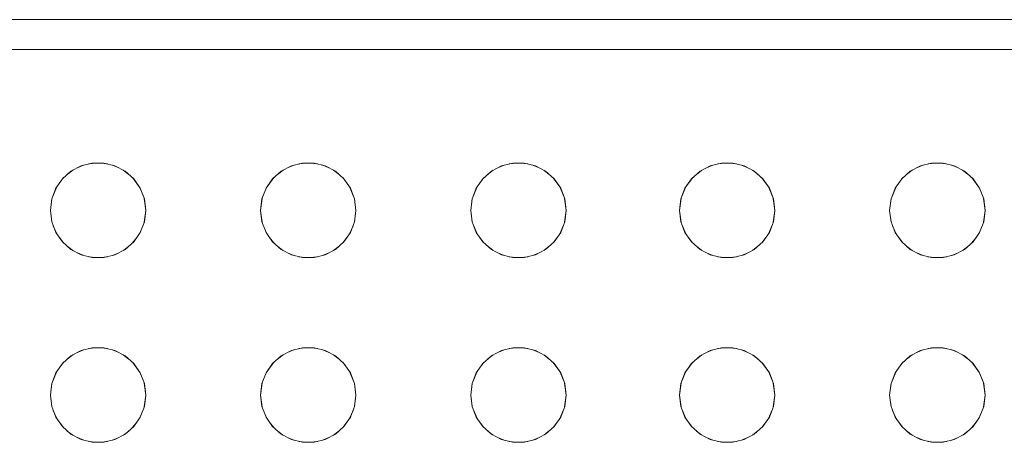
# Model space of a CAD drawing. Header units: millimetres. Extents: x 4480191 to 4481199, y -30324204 to -30323479.
# Tile 175 of 243: x 4480205.707 to 4480206.037, y -30323783.292 to -30323783.15. Entities that reach past the tile are written whole.
import ezdxf

# ---------------------------------------------------------------- set-up
doc = ezdxf.new("R2010")
doc.units = ezdxf.units.MM
doc.layers.add('IFC-Elemento construtivo genérico-Contorno', color=253, linetype='Continuous', lineweight=5)

msp = doc.modelspace()

# ---------------------------------------------------------------- linework, layer by layer
at = {"layer": 'IFC-Elemento construtivo genérico-Contorno', "color": 8, "lineweight": 5}
for p, q in [((4480204.98334, -30323783.15026), (4480206.34334, -30323783.15026)), ((4480204.99334, -30323783.16026), (4480206.33334, -30323783.16026)), ((4480205.72639, -30323783.19998), (4480205.72849, -30323783.1991)), ((4480205.72766, -30323783.19931), (4480205.73141, -30323783.19838)), ((4480205.73022, -30323783.19867), (4480205.73245, -30323783.19838)), ((4480205.73141, -30323783.19838), (4480205.73527, -30323783.19838)), ((4480205.73423, -30323783.19838), (4480205.73645, -30323783.19867)), ((4480205.73527, -30323783.19838), (4480205.73901, -30323783.19931)), ((4480205.73819, -30323783.1991), (4480205.74028, -30323783.19997)), ((4480205.79688, -30323783.19997), (4480205.79898, -30323783.1991)), ((4480205.79816, -30323783.19931), (4480205.8019, -30323783.19838)), ((4480205.80071, -30323783.19867), (4480205.80294, -30323783.19838)), ((4480205.8019, -30323783.19838), (4480205.80576, -30323783.19838)), ((4480205.80472, -30323783.19838), (4480205.80695, -30323783.19867)), ((4480205.80576, -30323783.19838), (4480205.8095, -30323783.19931)), ((4480205.80868, -30323783.1991), (4480205.81078, -30323783.19997)), ((4480205.86737, -30323783.19998), (4480205.86948, -30323783.1991)), ((4480205.86865, -30323783.19931), (4480205.87239, -30323783.19838)), ((4480205.8712, -30323783.19867), (4480205.87344, -30323783.19838)), ((4480205.87239, -30323783.19838), (4480205.87625, -30323783.19838)), ((4480205.87521, -30323783.19838), (4480205.87744, -30323783.19867)), ((4480205.87625, -30323783.19838), (4480205.88, -30323783.19931)), ((4480205.87918, -30323783.1991), (4480205.88127, -30323783.19997)), ((4480205.93737, -30323783.19998), (4480205.93948, -30323783.1991)), ((4480205.93865, -30323783.19931), (4480205.94239, -30323783.19838)), ((4480205.9412, -30323783.19867), (4480205.94344, -30323783.19838)), ((4480205.94239, -30323783.19838), (4480205.94625, -30323783.19838)), ((4480205.94521, -30323783.19838), (4480205.94744, -30323783.19867)), ((4480205.94625, -30323783.19838), (4480205.95, -30323783.19931)), ((4480205.94918, -30323783.1991), (4480205.95127, -30323783.19997)), ((4480206.00787, -30323783.19997), (4480206.00997, -30323783.1991)), ((4480206.00914, -30323783.19931), (4480206.01289, -30323783.19838)), ((4480206.0117, -30323783.19867), (4480206.01393, -30323783.19838)), ((4480206.01289, -30323783.19838), (4480206.01674, -30323783.19838)), ((4480206.0157, -30323783.19838), (4480206.01793, -30323783.19867)), ((4480206.01674, -30323783.19838), (4480206.02049, -30323783.19931)), ((4480206.01966, -30323783.1991), (4480206.02176, -30323783.19997)), ((4480205.72136, -30323783.20365), (4480205.72425, -30323783.20109)), ((4480205.723, -30323783.20221), (4480205.72487, -30323783.20077)), ((4480205.72425, -30323783.20109), (4480205.72766, -30323783.19931)), ((4480205.73901, -30323783.19931), (4480205.74243, -30323783.20109)), ((4480205.74181, -30323783.20077), (4480205.74368, -30323783.20221)), ((4480205.74243, -30323783.20109), (4480205.74532, -30323783.20365)), ((4480205.79185, -30323783.20365), (4480205.79474, -30323783.20109)), ((4480205.79348, -30323783.20222), (4480205.79536, -30323783.20077)), ((4480205.79474, -30323783.20109), (4480205.79816, -30323783.19931)), ((4480205.8095, -30323783.19931), (4480205.81292, -30323783.20109)), ((4480205.8123, -30323783.20077), (4480205.81418, -30323783.20221)), ((4480205.81292, -30323783.20109), (4480205.81581, -30323783.20365)), ((4480205.86235, -30323783.20365), (4480205.86523, -30323783.20109)), ((4480205.86398, -30323783.20221), (4480205.86585, -30323783.20077)), ((4480205.86523, -30323783.20109), (4480205.86865, -30323783.19931)), ((4480205.88, -30323783.19931), (4480205.88341, -30323783.20109)), ((4480205.88279, -30323783.20077), (4480205.88467, -30323783.20222)), ((4480205.88341, -30323783.20109), (4480205.8863, -30323783.20365)), ((4480205.93235, -30323783.20365), (4480205.93523, -30323783.20109)), ((4480205.93398, -30323783.20221), (4480205.93585, -30323783.20077)), ((4480205.93523, -30323783.20109), (4480205.93865, -30323783.19931)), ((4480205.95, -30323783.19931), (4480205.95341, -30323783.20109)), ((4480205.95279, -30323783.20077), (4480205.95467, -30323783.20222)), ((4480205.95341, -30323783.20109), (4480205.9563, -30323783.20365)), ((4480206.00284, -30323783.20365), (4480206.00573, -30323783.20109)), ((4480206.00446, -30323783.20222), (4480206.00635, -30323783.20077)), ((4480206.00573, -30323783.20109), (4480206.00914, -30323783.19931)), ((4480206.02049, -30323783.19931), (4480206.0239, -30323783.20109)), ((4480206.02328, -30323783.20077), (4480206.02516, -30323783.20221)), ((4480206.0239, -30323783.20109), (4480206.02679, -30323783.20365)), ((4480205.71917, -30323783.20683), (4480205.72178, -30323783.20328)), ((4480205.71917, -30323783.20683), (4480205.72136, -30323783.20365)), ((4480205.7449, -30323783.20328), (4480205.74751, -30323783.20683)), ((4480205.74532, -30323783.20365), (4480205.74751, -30323783.20683)), ((4480205.78966, -30323783.20683), (4480205.79228, -30323783.20328)), ((4480205.78966, -30323783.20683), (4480205.79185, -30323783.20365)), ((4480205.81539, -30323783.20328), (4480205.818, -30323783.20683)), ((4480205.81581, -30323783.20365), (4480205.818, -30323783.20683)), ((4480205.86015, -30323783.20683), (4480205.86276, -30323783.20328)), ((4480205.86015, -30323783.20683), (4480205.86235, -30323783.20365)), ((4480205.88588, -30323783.20328), (4480205.88849, -30323783.20683)), ((4480205.8863, -30323783.20365), (4480205.88849, -30323783.20683)), ((4480205.93015, -30323783.20683), (4480205.93276, -30323783.20328)), ((4480205.93015, -30323783.20683), (4480205.93235, -30323783.20365)), ((4480205.95588, -30323783.20328), (4480205.95849, -30323783.20683)), ((4480205.9563, -30323783.20365), (4480205.95849, -30323783.20683)), ((4480206.00065, -30323783.20683), (4480206.00326, -30323783.20328)), ((4480206.00065, -30323783.20683), (4480206.00284, -30323783.20365)), ((4480206.02637, -30323783.20328), (4480206.02898, -30323783.20683)), ((4480206.02679, -30323783.20365), (4480206.02898, -30323783.20683)), ((4480205.7178, -30323783.21044), (4480205.71937, -30323783.20656)), ((4480205.7178, -30323783.21044), (4480205.71917, -30323783.20683)), ((4480205.74731, -30323783.20657), (4480205.74887, -30323783.21044)), ((4480205.74751, -30323783.20683), (4480205.74887, -30323783.21044)), ((4480205.7883, -30323783.21044), (4480205.78985, -30323783.20657)), ((4480205.7883, -30323783.21044), (4480205.78966, -30323783.20683)), ((4480205.8178, -30323783.20656), (4480205.81937, -30323783.21044)), ((4480205.818, -30323783.20683), (4480205.81937, -30323783.21044)), ((4480205.85879, -30323783.21044), (4480205.86035, -30323783.20656)), ((4480205.85879, -30323783.21044), (4480205.86015, -30323783.20683)), ((4480205.8883, -30323783.20657), (4480205.88986, -30323783.21044)), ((4480205.88849, -30323783.20683), (4480205.88986, -30323783.21044)), ((4480205.92879, -30323783.21044), (4480205.93035, -30323783.20656)), ((4480205.92879, -30323783.21044), (4480205.93015, -30323783.20683)), ((4480205.9583, -30323783.20657), (4480205.95986, -30323783.21044)), ((4480205.95849, -30323783.20683), (4480205.95986, -30323783.21044)), ((4480205.99928, -30323783.21044), (4480206.00084, -30323783.20657)), ((4480205.99928, -30323783.21044), (4480206.00065, -30323783.20683)), ((4480206.02879, -30323783.20656), (4480206.03035, -30323783.21044)), ((4480206.02898, -30323783.20683), (4480206.03035, -30323783.21044)), ((4480205.71734, -30323783.21427), (4480205.71786, -30323783.21029)), ((4480205.71734, -30323783.21427), (4480205.7178, -30323783.21044)), ((4480205.74882, -30323783.21029), (4480205.74934, -30323783.21427)), ((4480205.74887, -30323783.21044), (4480205.74934, -30323783.21427)), ((4480205.78783, -30323783.21427), (4480205.78835, -30323783.21029)), ((4480205.78783, -30323783.21427), (4480205.7883, -30323783.21044)), ((4480205.81931, -30323783.21029), (4480205.81983, -30323783.21427)), ((4480205.81937, -30323783.21044), (4480205.81983, -30323783.21427)), ((4480205.85832, -30323783.21427), (4480205.85885, -30323783.21029)), ((4480205.85832, -30323783.21427), (4480205.85879, -30323783.21044)), ((4480205.8898, -30323783.21029), (4480205.89032, -30323783.21427)), ((4480205.88986, -30323783.21044), (4480205.89032, -30323783.21427)), ((4480205.92832, -30323783.21427), (4480205.92885, -30323783.21029)), ((4480205.92832, -30323783.21427), (4480205.92879, -30323783.21044)), ((4480205.9598, -30323783.21029), (4480205.96032, -30323783.21427)), ((4480205.95986, -30323783.21044), (4480205.96032, -30323783.21427)), ((4480205.99881, -30323783.21427), (4480205.99934, -30323783.21029)), ((4480205.99881, -30323783.21427), (4480205.99928, -30323783.21044)), ((4480206.03029, -30323783.21029), (4480206.03082, -30323783.21427)), ((4480206.03035, -30323783.21044), (4480206.03082, -30323783.21427)), ((4480205.71734, -30323783.21427), (4480205.71786, -30323783.21825)), ((4480205.71734, -30323783.21427), (4480205.7178, -30323783.2181)), ((4480205.74881, -30323783.21825), (4480205.74934, -30323783.21427)), ((4480205.74887, -30323783.2181), (4480205.74934, -30323783.21427)), ((4480205.78783, -30323783.21427), (4480205.78836, -30323783.21825)), ((4480205.78783, -30323783.21427), (4480205.7883, -30323783.2181)), ((4480205.8193, -30323783.21825), (4480205.81983, -30323783.21427)), ((4480205.81937, -30323783.2181), (4480205.81983, -30323783.21427)), ((4480205.85832, -30323783.21427), (4480205.85885, -30323783.21825)), ((4480205.85832, -30323783.21427), (4480205.85879, -30323783.2181)), ((4480205.8898, -30323783.21825), (4480205.89032, -30323783.21427)), ((4480205.88986, -30323783.2181), (4480205.89032, -30323783.21427)), ((4480205.92832, -30323783.21427), (4480205.92885, -30323783.21825)), ((4480205.92832, -30323783.21427), (4480205.92879, -30323783.2181)), ((4480205.9598, -30323783.21825), (4480205.96032, -30323783.21427)), ((4480205.95986, -30323783.2181), (4480205.96032, -30323783.21427)), ((4480205.99881, -30323783.21427), (4480205.99934, -30323783.21825)), ((4480205.99881, -30323783.21427), (4480205.99928, -30323783.2181)), ((4480206.03029, -30323783.21825), (4480206.03082, -30323783.21427)), ((4480206.03035, -30323783.2181), (4480206.03082, -30323783.21427)), ((4480205.7178, -30323783.2181), (4480205.71917, -30323783.2217)), ((4480205.74751, -30323783.2217), (4480205.74887, -30323783.2181)), ((4480205.7883, -30323783.2181), (4480205.78966, -30323783.2217)), ((4480205.818, -30323783.2217), (4480205.81937, -30323783.2181)), ((4480205.85879, -30323783.2181), (4480205.86015, -30323783.2217)), ((4480205.88849, -30323783.2217), (4480205.88986, -30323783.2181)), ((4480205.92879, -30323783.2181), (4480205.93015, -30323783.2217)), ((4480205.95849, -30323783.2217), (4480205.95986, -30323783.2181)), ((4480205.99928, -30323783.2181), (4480206.00065, -30323783.2217)), ((4480206.02898, -30323783.2217), (4480206.03035, -30323783.2181)), ((4480205.71833, -30323783.21949), (4480205.71937, -30323783.22198)), ((4480205.71917, -30323783.2217), (4480205.72136, -30323783.22487)), ((4480205.74532, -30323783.22487), (4480205.74751, -30323783.2217)), ((4480205.74732, -30323783.22197), (4480205.74834, -30323783.21951)), ((4480205.78883, -30323783.21951), (4480205.78985, -30323783.22197)), ((4480205.78966, -30323783.2217), (4480205.79185, -30323783.22487)), ((4480205.81581, -30323783.22487), (4480205.818, -30323783.2217)), ((4480205.81781, -30323783.22198), (4480205.81884, -30323783.21949)), ((4480205.85932, -30323783.21949), (4480205.86035, -30323783.22198)), ((4480205.86015, -30323783.2217), (4480205.86235, -30323783.22487)), ((4480205.8863, -30323783.22487), (4480205.88849, -30323783.2217)), ((4480205.8883, -30323783.22197), (4480205.88932, -30323783.21951)), ((4480205.92932, -30323783.21949), (4480205.93035, -30323783.22198)), ((4480205.93015, -30323783.2217), (4480205.93235, -30323783.22487)), ((4480205.9563, -30323783.22487), (4480205.95849, -30323783.2217)), ((4480205.9583, -30323783.22197), (4480205.95932, -30323783.21951)), ((4480205.99982, -30323783.21951), (4480206.00084, -30323783.22197)), ((4480206.00065, -30323783.2217), (4480206.00284, -30323783.22487)), ((4480206.02679, -30323783.22487), (4480206.02898, -30323783.2217)), ((4480206.02879, -30323783.22198), (4480206.02982, -30323783.21949)), ((4480205.72027, -30323783.22329), (4480205.72174, -30323783.22521)), ((4480205.72136, -30323783.22487), (4480205.72425, -30323783.22743)), ((4480205.74243, -30323783.22743), (4480205.74532, -30323783.22487)), ((4480205.74493, -30323783.22521), (4480205.7464, -30323783.2233)), ((4480205.79076, -30323783.22329), (4480205.79224, -30323783.22521)), ((4480205.79185, -30323783.22487), (4480205.79474, -30323783.22743)), ((4480205.81292, -30323783.22743), (4480205.81581, -30323783.22487)), ((4480205.81543, -30323783.22521), (4480205.8169, -30323783.22329)), ((4480205.86125, -30323783.22329), (4480205.86273, -30323783.22521)), ((4480205.86235, -30323783.22487), (4480205.86523, -30323783.22743)), ((4480205.88341, -30323783.22743), (4480205.8863, -30323783.22487)), ((4480205.88591, -30323783.22521), (4480205.88739, -30323783.22329)), ((4480205.93125, -30323783.22329), (4480205.93273, -30323783.22521)), ((4480205.93235, -30323783.22487), (4480205.93523, -30323783.22743)), ((4480205.95341, -30323783.22743), (4480205.9563, -30323783.22487)), ((4480205.95591, -30323783.22521), (4480205.95739, -30323783.22329)), ((4480206.00175, -30323783.22329), (4480206.00323, -30323783.22521)), ((4480206.00284, -30323783.22487), (4480206.00573, -30323783.22743)), ((4480206.0239, -30323783.22743), (4480206.02679, -30323783.22487)), ((4480206.02641, -30323783.22521), (4480206.02788, -30323783.22329)), ((4480205.72302, -30323783.22635), (4480205.72484, -30323783.22774)), ((4480205.72425, -30323783.22743), (4480205.72766, -30323783.22923)), ((4480205.72639, -30323783.22856), (4480205.72853, -30323783.22944)), ((4480205.73816, -30323783.22943), (4480205.74028, -30323783.22856)), ((4480205.73901, -30323783.22923), (4480205.74243, -30323783.22743)), ((4480205.74184, -30323783.22774), (4480205.74366, -30323783.22635)), ((4480205.7935, -30323783.22634), (4480205.79533, -30323783.22774)), ((4480205.79474, -30323783.22743), (4480205.79816, -30323783.22923)), ((4480205.79689, -30323783.22856), (4480205.79902, -30323783.22944)), ((4480205.80865, -30323783.22944), (4480205.81077, -30323783.22856)), ((4480205.8095, -30323783.22923), (4480205.81292, -30323783.22743)), ((4480205.81233, -30323783.22774), (4480205.81415, -30323783.22634)), ((4480205.86401, -30323783.22635), (4480205.86583, -30323783.22774)), ((4480205.86523, -30323783.22743), (4480205.86865, -30323783.22923)), ((4480205.86738, -30323783.22856), (4480205.86951, -30323783.22944)), ((4480205.87914, -30323783.22943), (4480205.88126, -30323783.22856)), ((4480205.88, -30323783.22923), (4480205.88341, -30323783.22743)), ((4480205.88282, -30323783.22774), (4480205.88465, -30323783.22634)), ((4480205.93401, -30323783.22635), (4480205.93583, -30323783.22774)), ((4480205.93523, -30323783.22743), (4480205.93865, -30323783.22923)), ((4480205.93738, -30323783.22856), (4480205.93951, -30323783.22944)), ((4480205.94914, -30323783.22943), (4480205.95126, -30323783.22856)), ((4480205.95, -30323783.22923), (4480205.95341, -30323783.22743)), ((4480205.95282, -30323783.22774), (4480205.95465, -30323783.22634)), ((4480206.00449, -30323783.22634), (4480206.00632, -30323783.22774)), ((4480206.00573, -30323783.22743), (4480206.00914, -30323783.22923)), ((4480206.00787, -30323783.22856), (4480206.01, -30323783.22944)), ((4480206.01963, -30323783.22944), (4480206.02176, -30323783.22856)), ((4480206.02049, -30323783.22923), (4480206.0239, -30323783.22743)), ((4480206.02331, -30323783.22774), (4480206.02513, -30323783.22634)), ((4480205.72766, -30323783.22923), (4480205.73141, -30323783.23015)), ((4480205.73019, -30323783.22984), (4480205.73245, -30323783.23015)), ((4480205.73141, -30323783.23015), (4480205.73527, -30323783.23015)), ((4480205.73423, -30323783.23015), (4480205.73648, -30323783.22985)), ((4480205.73527, -30323783.23015), (4480205.73901, -30323783.22923)), ((4480205.79816, -30323783.22923), (4480205.8019, -30323783.23015)), ((4480205.80069, -30323783.22984), (4480205.80294, -30323783.23015)), ((4480205.8019, -30323783.23015), (4480205.80576, -30323783.23015)), ((4480205.80472, -30323783.23015), (4480205.80698, -30323783.22984)), ((4480205.80576, -30323783.23015), (4480205.8095, -30323783.22923)), ((4480205.86865, -30323783.22923), (4480205.87239, -30323783.23015)), ((4480205.87118, -30323783.22984), (4480205.87344, -30323783.23015)), ((4480205.87239, -30323783.23015), (4480205.87625, -30323783.23015)), ((4480205.87521, -30323783.23015), (4480205.87747, -30323783.22985)), ((4480205.87625, -30323783.23015), (4480205.88, -30323783.22923)), ((4480205.93865, -30323783.22923), (4480205.94239, -30323783.23015)), ((4480205.94118, -30323783.22984), (4480205.94344, -30323783.23015)), ((4480205.94239, -30323783.23015), (4480205.94625, -30323783.23015)), ((4480205.94521, -30323783.23015), (4480205.94747, -30323783.22985)), ((4480205.94625, -30323783.23015), (4480205.95, -30323783.22923)), ((4480206.00914, -30323783.22923), (4480206.01289, -30323783.23015)), ((4480206.01167, -30323783.22984), (4480206.01393, -30323783.23015)), ((4480206.01289, -30323783.23015), (4480206.01674, -30323783.23015)), ((4480206.0157, -30323783.23015), (4480206.01796, -30323783.22984)), ((4480206.01674, -30323783.23015), (4480206.02049, -30323783.22923)), ((4480205.72425, -30323783.2631), (4480205.72766, -30323783.26131)), ((4480205.72639, -30323783.26198), (4480205.72849, -30323783.2611)), ((4480205.72766, -30323783.26131), (4480205.73141, -30323783.26038)), ((4480205.73022, -30323783.26067), (4480205.73245, -30323783.26038)), ((4480205.73141, -30323783.26038), (4480205.73527, -30323783.26038)), ((4480205.73423, -30323783.26038), (4480205.73645, -30323783.26067)), ((4480205.73527, -30323783.26038), (4480205.73901, -30323783.26131)), ((4480205.73819, -30323783.2611), (4480205.74028, -30323783.26197)), ((4480205.73901, -30323783.26131), (4480205.74243, -30323783.2631)), ((4480205.79474, -30323783.2631), (4480205.79816, -30323783.26131)), ((4480205.79688, -30323783.26197), (4480205.79898, -30323783.2611)), ((4480205.79816, -30323783.26131), (4480205.8019, -30323783.26038)), ((4480205.80071, -30323783.26067), (4480205.80294, -30323783.26038)), ((4480205.8019, -30323783.26038), (4480205.80576, -30323783.26038)), ((4480205.80472, -30323783.26038), (4480205.80695, -30323783.26067)), ((4480205.80576, -30323783.26038), (4480205.8095, -30323783.26131)), ((4480205.80868, -30323783.2611), (4480205.81078, -30323783.26197)), ((4480205.8095, -30323783.26131), (4480205.81292, -30323783.2631)), ((4480205.86523, -30323783.2631), (4480205.86865, -30323783.26131)), ((4480205.86737, -30323783.26198), (4480205.86948, -30323783.2611)), ((4480205.86865, -30323783.26131), (4480205.87239, -30323783.26038)), ((4480205.8712, -30323783.26067), (4480205.87344, -30323783.26038)), ((4480205.87239, -30323783.26038), (4480205.87625, -30323783.26038)), ((4480205.87521, -30323783.26038), (4480205.87744, -30323783.26067)), ((4480205.87625, -30323783.26038), (4480205.88, -30323783.26131)), ((4480205.87918, -30323783.2611), (4480205.88127, -30323783.26197)), ((4480205.88, -30323783.26131), (4480205.88341, -30323783.2631)), ((4480205.93523, -30323783.2631), (4480205.93865, -30323783.26131)), ((4480205.93737, -30323783.26198), (4480205.93948, -30323783.2611)), ((4480205.93865, -30323783.26131), (4480205.94239, -30323783.26038)), ((4480205.9412, -30323783.26067), (4480205.94344, -30323783.26038)), ((4480205.94239, -30323783.26038), (4480205.94625, -30323783.26038)), ((4480205.94521, -30323783.26038), (4480205.94744, -30323783.26067)), ((4480205.94625, -30323783.26038), (4480205.95, -30323783.26131)), ((4480205.94918, -30323783.2611), (4480205.95127, -30323783.26197)), ((4480205.95, -30323783.26131), (4480205.95341, -30323783.2631)), ((4480206.00573, -30323783.2631), (4480206.00914, -30323783.26131)), ((4480206.00787, -30323783.26197), (4480206.00997, -30323783.2611)), ((4480206.00914, -30323783.26131), (4480206.01289, -30323783.26038)), ((4480206.0117, -30323783.26067), (4480206.01393, -30323783.26038)), ((4480206.01289, -30323783.26038), (4480206.01674, -30323783.26038)), ((4480206.0157, -30323783.26038), (4480206.01793, -30323783.26067)), ((4480206.01674, -30323783.26038), (4480206.02049, -30323783.26131)), ((4480206.01966, -30323783.2611), (4480206.02176, -30323783.26197)), ((4480206.02049, -30323783.26131), (4480206.0239, -30323783.2631)), ((4480205.72136, -30323783.26565), (4480205.72425, -30323783.2631)), ((4480205.723, -30323783.26421), (4480205.72487, -30323783.26277)), ((4480205.74181, -30323783.26277), (4480205.74368, -30323783.26421)), ((4480205.74243, -30323783.2631), (4480205.74532, -30323783.26565)), ((4480205.79185, -30323783.26565), (4480205.79474, -30323783.2631)), ((4480205.79348, -30323783.26422), (4480205.79536, -30323783.26277)), ((4480205.8123, -30323783.26277), (4480205.81418, -30323783.26421)), ((4480205.81292, -30323783.2631), (4480205.81581, -30323783.26565)), ((4480205.86235, -30323783.26565), (4480205.86523, -30323783.2631)), ((4480205.86398, -30323783.26421), (4480205.86585, -30323783.26277)), ((4480205.88279, -30323783.26277), (4480205.88467, -30323783.26422)), ((4480205.88341, -30323783.2631), (4480205.8863, -30323783.26565)), ((4480205.93235, -30323783.26565), (4480205.93523, -30323783.2631)), ((4480205.93398, -30323783.26421), (4480205.93585, -30323783.26277)), ((4480205.95279, -30323783.26277), (4480205.95467, -30323783.26422)), ((4480205.95341, -30323783.2631), (4480205.9563, -30323783.26565)), ((4480206.00284, -30323783.26565), (4480206.00573, -30323783.2631)), ((4480206.00446, -30323783.26422), (4480206.00635, -30323783.26277)), ((4480206.02328, -30323783.26277), (4480206.02516, -30323783.26421)), ((4480206.0239, -30323783.2631), (4480206.02679, -30323783.26565)), ((4480205.71917, -30323783.26883), (4480205.72178, -30323783.26528)), ((4480205.71917, -30323783.26883), (4480205.72136, -30323783.26565)), ((4480205.7449, -30323783.26528), (4480205.74751, -30323783.26883)), ((4480205.74532, -30323783.26565), (4480205.74751, -30323783.26883)), ((4480205.78966, -30323783.26883), (4480205.79228, -30323783.26528)), ((4480205.78966, -30323783.26883), (4480205.79185, -30323783.26565)), ((4480205.81539, -30323783.26528), (4480205.818, -30323783.26883)), ((4480205.81581, -30323783.26565), (4480205.818, -30323783.26883)), ((4480205.86015, -30323783.26883), (4480205.86276, -30323783.26528)), ((4480205.86015, -30323783.26883), (4480205.86235, -30323783.26565)), ((4480205.88588, -30323783.26528), (4480205.88849, -30323783.26883)), ((4480205.8863, -30323783.26565), (4480205.88849, -30323783.26883)), ((4480205.93015, -30323783.26883), (4480205.93276, -30323783.26528)), ((4480205.93015, -30323783.26883), (4480205.93235, -30323783.26565)), ((4480205.95588, -30323783.26528), (4480205.95849, -30323783.26883)), ((4480205.9563, -30323783.26565), (4480205.95849, -30323783.26883)), ((4480206.00065, -30323783.26883), (4480206.00326, -30323783.26528)), ((4480206.00065, -30323783.26883), (4480206.00284, -30323783.26565)), ((4480206.02637, -30323783.26528), (4480206.02898, -30323783.26883)), ((4480206.02679, -30323783.26565), (4480206.02898, -30323783.26883)), ((4480205.7178, -30323783.27244), (4480205.71936, -30323783.26857)), ((4480205.7178, -30323783.27244), (4480205.71917, -30323783.26883)), ((4480205.74732, -30323783.26858), (4480205.74887, -30323783.27244)), ((4480205.74751, -30323783.26883), (4480205.74887, -30323783.27244)), ((4480205.7883, -30323783.27244), (4480205.78985, -30323783.26858)), ((4480205.7883, -30323783.27244), (4480205.78966, -30323783.26883)), ((4480205.81781, -30323783.26857), (4480205.81937, -30323783.27244)), ((4480205.818, -30323783.26883), (4480205.81937, -30323783.27244)), ((4480205.85879, -30323783.27244), (4480205.86034, -30323783.26857)), ((4480205.85879, -30323783.27244), (4480205.86015, -30323783.26883)), ((4480205.88831, -30323783.26858), (4480205.88986, -30323783.27244)), ((4480205.88849, -30323783.26883), (4480205.88986, -30323783.27244)), ((4480205.92879, -30323783.27244), (4480205.93034, -30323783.26857)), ((4480205.92879, -30323783.27244), (4480205.93015, -30323783.26883)), ((4480205.95831, -30323783.26858), (4480205.95986, -30323783.27244)), ((4480205.95849, -30323783.26883), (4480205.95986, -30323783.27244)), ((4480205.99928, -30323783.27244), (4480206.00083, -30323783.26858)), ((4480205.99928, -30323783.27244), (4480206.00065, -30323783.26883)), ((4480206.0288, -30323783.26857), (4480206.03035, -30323783.27244)), ((4480206.02898, -30323783.26883), (4480206.03035, -30323783.27244)), ((4480205.71734, -30323783.27627), (4480205.71786, -30323783.27229)), ((4480205.71734, -30323783.27627), (4480205.7178, -30323783.27244)), ((4480205.74882, -30323783.27229), (4480205.74934, -30323783.27627)), ((4480205.74887, -30323783.27244), (4480205.74934, -30323783.27627)), ((4480205.78783, -30323783.27627), (4480205.78835, -30323783.27229)), ((4480205.78783, -30323783.27627), (4480205.7883, -30323783.27244)), ((4480205.81931, -30323783.27229), (4480205.81983, -30323783.27627)), ((4480205.81937, -30323783.27244), (4480205.81983, -30323783.27627)), ((4480205.85832, -30323783.27627), (4480205.85885, -30323783.27229)), ((4480205.85832, -30323783.27627), (4480205.85879, -30323783.27244)), ((4480205.8898, -30323783.27229), (4480205.89032, -30323783.27627)), ((4480205.88986, -30323783.27244), (4480205.89032, -30323783.27627)), ((4480205.92832, -30323783.27627), (4480205.92885, -30323783.27229)), ((4480205.92832, -30323783.27627), (4480205.92879, -30323783.27244)), ((4480205.9598, -30323783.27229), (4480205.96032, -30323783.27627)), ((4480205.95986, -30323783.27244), (4480205.96032, -30323783.27627)), ((4480205.99881, -30323783.27627), (4480205.99934, -30323783.27229)), ((4480205.99881, -30323783.27627), (4480205.99928, -30323783.27244)), ((4480206.03029, -30323783.27229), (4480206.03082, -30323783.27627)), ((4480206.03035, -30323783.27244), (4480206.03082, -30323783.27627)), ((4480205.71734, -30323783.27627), (4480205.71786, -30323783.28025)), ((4480205.71734, -30323783.27627), (4480205.7178, -30323783.2801)), ((4480205.74881, -30323783.28025), (4480205.74934, -30323783.27627)), ((4480205.74887, -30323783.2801), (4480205.74934, -30323783.27627)), ((4480205.78783, -30323783.27627), (4480205.78836, -30323783.28025)), ((4480205.78783, -30323783.27627), (4480205.7883, -30323783.2801)), ((4480205.8193, -30323783.28025), (4480205.81983, -30323783.27627)), ((4480205.81937, -30323783.2801), (4480205.81983, -30323783.27627)), ((4480205.85832, -30323783.27627), (4480205.85885, -30323783.28025)), ((4480205.85832, -30323783.27627), (4480205.85879, -30323783.2801)), ((4480205.8898, -30323783.28025), (4480205.89032, -30323783.27627)), ((4480205.88986, -30323783.2801), (4480205.89032, -30323783.27627)), ((4480205.92832, -30323783.27627), (4480205.92885, -30323783.28025)), ((4480205.92832, -30323783.27627), (4480205.92879, -30323783.2801)), ((4480205.9598, -30323783.28025), (4480205.96032, -30323783.27627)), ((4480205.95986, -30323783.2801), (4480205.96032, -30323783.27627)), ((4480205.99881, -30323783.27627), (4480205.99934, -30323783.28025)), ((4480205.99881, -30323783.27627), (4480205.99928, -30323783.2801)), ((4480206.03029, -30323783.28025), (4480206.03082, -30323783.27627)), ((4480206.03035, -30323783.2801), (4480206.03082, -30323783.27627)), ((4480205.7178, -30323783.2801), (4480205.71917, -30323783.2837)), ((4480205.71833, -30323783.28149), (4480205.71937, -30323783.28398)), ((4480205.74732, -30323783.28397), (4480205.74834, -30323783.28151)), ((4480205.74751, -30323783.2837), (4480205.74887, -30323783.2801)), ((4480205.7883, -30323783.2801), (4480205.78966, -30323783.2837)), ((4480205.78883, -30323783.28151), (4480205.78985, -30323783.28397)), ((4480205.81781, -30323783.28398), (4480205.81884, -30323783.28149)), ((4480205.818, -30323783.2837), (4480205.81937, -30323783.2801)), ((4480205.85879, -30323783.2801), (4480205.86015, -30323783.2837)), ((4480205.85932, -30323783.28149), (4480205.86035, -30323783.28398)), ((4480205.8883, -30323783.28397), (4480205.88932, -30323783.28151)), ((4480205.88849, -30323783.2837), (4480205.88986, -30323783.2801)), ((4480205.92879, -30323783.2801), (4480205.93015, -30323783.2837)), ((4480205.92932, -30323783.28149), (4480205.93035, -30323783.28398)), ((4480205.9583, -30323783.28397), (4480205.95932, -30323783.28151)), ((4480205.95849, -30323783.2837), (4480205.95986, -30323783.2801)), ((4480205.99928, -30323783.2801), (4480206.00065, -30323783.2837)), ((4480205.99982, -30323783.28151), (4480206.00084, -30323783.28397)), ((4480206.02879, -30323783.28398), (4480206.02982, -30323783.28149)), ((4480206.02898, -30323783.2837), (4480206.03035, -30323783.2801)), ((4480205.71917, -30323783.2837), (4480205.72136, -30323783.28688)), ((4480205.74532, -30323783.28688), (4480205.74751, -30323783.2837)), ((4480205.78966, -30323783.2837), (4480205.79185, -30323783.28688)), ((4480205.81581, -30323783.28688), (4480205.818, -30323783.2837)), ((4480205.86015, -30323783.2837), (4480205.86235, -30323783.28688)), ((4480205.8863, -30323783.28688), (4480205.88849, -30323783.2837)), ((4480205.93015, -30323783.2837), (4480205.93235, -30323783.28688)), ((4480205.9563, -30323783.28688), (4480205.95849, -30323783.2837)), ((4480206.00065, -30323783.2837), (4480206.00284, -30323783.28688)), ((4480206.02679, -30323783.28688), (4480206.02898, -30323783.2837)), ((4480205.72027, -30323783.28529), (4480205.72174, -30323783.28722)), ((4480205.72136, -30323783.28688), (4480205.72425, -30323783.28943)), ((4480205.74243, -30323783.28943), (4480205.74532, -30323783.28688)), ((4480205.74493, -30323783.28722), (4480205.7464, -30323783.2853)), ((4480205.79076, -30323783.28529), (4480205.79224, -30323783.28722)), ((4480205.79185, -30323783.28688), (4480205.79474, -30323783.28943)), ((4480205.7935, -30323783.28834), (4480205.79533, -30323783.28975)), ((4480205.81233, -30323783.28975), (4480205.81415, -30323783.28834)), ((4480205.81292, -30323783.28943), (4480205.81581, -30323783.28688)), ((4480205.81543, -30323783.28722), (4480205.8169, -30323783.28529)), ((4480205.86125, -30323783.28529), (4480205.86273, -30323783.28722)), ((4480205.86235, -30323783.28688), (4480205.86523, -30323783.28943)), ((4480205.88282, -30323783.28975), (4480205.88465, -30323783.28834)), ((4480205.88341, -30323783.28943), (4480205.8863, -30323783.28688)), ((4480205.88591, -30323783.28722), (4480205.88739, -30323783.28529)), ((4480205.93125, -30323783.28529), (4480205.93273, -30323783.28722)), ((4480205.93235, -30323783.28688), (4480205.93523, -30323783.28943)), ((4480205.95282, -30323783.28975), (4480205.95465, -30323783.28834)), ((4480205.95341, -30323783.28943), (4480205.9563, -30323783.28688)), ((4480205.95591, -30323783.28722), (4480205.95739, -30323783.28529)), ((4480206.00175, -30323783.28529), (4480206.00323, -30323783.28722)), ((4480206.00284, -30323783.28688), (4480206.00573, -30323783.28943)), ((4480206.00449, -30323783.28834), (4480206.00632, -30323783.28975)), ((4480206.02331, -30323783.28975), (4480206.02513, -30323783.28834)), ((4480206.0239, -30323783.28943), (4480206.02679, -30323783.28688)), ((4480206.02641, -30323783.28722), (4480206.02788, -30323783.28529)), ((4480205.72302, -30323783.28835), (4480205.72484, -30323783.28975)), ((4480205.72425, -30323783.28943), (4480205.72766, -30323783.29123)), ((4480205.72639, -30323783.29057), (4480205.72853, -30323783.29145)), ((4480205.72766, -30323783.29123), (4480205.73141, -30323783.29215)), ((4480205.73527, -30323783.29215), (4480205.73901, -30323783.29123)), ((4480205.73816, -30323783.29144), (4480205.74028, -30323783.29057)), ((4480205.73901, -30323783.29123), (4480205.74243, -30323783.28943)), ((4480205.74184, -30323783.28975), (4480205.74366, -30323783.28835)), ((4480205.79474, -30323783.28943), (4480205.79816, -30323783.29123)), ((4480205.79689, -30323783.29057), (4480205.79902, -30323783.29145)), ((4480205.79816, -30323783.29123), (4480205.8019, -30323783.29215)), ((4480205.80576, -30323783.29215), (4480205.8095, -30323783.29123)), ((4480205.80865, -30323783.29145), (4480205.81077, -30323783.29057)), ((4480205.8095, -30323783.29123), (4480205.81292, -30323783.28943)), ((4480205.86401, -30323783.28835), (4480205.86583, -30323783.28975)), ((4480205.86523, -30323783.28943), (4480205.86865, -30323783.29123)), ((4480205.86738, -30323783.29057), (4480205.86951, -30323783.29145)), ((4480205.86865, -30323783.29123), (4480205.87239, -30323783.29215)), ((4480205.87625, -30323783.29215), (4480205.88, -30323783.29123)), ((4480205.87914, -30323783.29144), (4480205.88126, -30323783.29057)), ((4480205.88, -30323783.29123), (4480205.88341, -30323783.28943)), ((4480205.93401, -30323783.28835), (4480205.93583, -30323783.28975)), ((4480205.93523, -30323783.28943), (4480205.93865, -30323783.29123)), ((4480205.93738, -30323783.29057), (4480205.93951, -30323783.29145)), ((4480205.93865, -30323783.29123), (4480205.94239, -30323783.29215)), ((4480205.94625, -30323783.29215), (4480205.95, -30323783.29123)), ((4480205.94914, -30323783.29144), (4480205.95126, -30323783.29057)), ((4480205.95, -30323783.29123), (4480205.95341, -30323783.28943)), ((4480206.00573, -30323783.28943), (4480206.00914, -30323783.29123)), ((4480206.00787, -30323783.29057), (4480206.01, -30323783.29145)), ((4480206.00914, -30323783.29123), (4480206.01289, -30323783.29215)), ((4480206.01674, -30323783.29215), (4480206.02049, -30323783.29123)), ((4480206.01963, -30323783.29145), (4480206.02176, -30323783.29057)), ((4480206.02049, -30323783.29123), (4480206.0239, -30323783.28943)), ((4480205.73019, -30323783.29185), (4480205.73245, -30323783.29215)), ((4480205.73141, -30323783.29215), (4480205.73527, -30323783.29215)), ((4480205.73423, -30323783.29215), (4480205.73648, -30323783.29186)), ((4480205.80069, -30323783.29185), (4480205.80294, -30323783.29215)), ((4480205.8019, -30323783.29215), (4480205.80576, -30323783.29215)), ((4480205.80472, -30323783.29215), (4480205.80698, -30323783.29185)), ((4480205.87118, -30323783.29185), (4480205.87344, -30323783.29215)), ((4480205.87239, -30323783.29215), (4480205.87625, -30323783.29215)), ((4480205.87521, -30323783.29215), (4480205.87747, -30323783.29186)), ((4480205.94118, -30323783.29185), (4480205.94344, -30323783.29215)), ((4480205.94239, -30323783.29215), (4480205.94625, -30323783.29215)), ((4480205.94521, -30323783.29215), (4480205.94747, -30323783.29186)), ((4480206.01167, -30323783.29185), (4480206.01393, -30323783.29215)), ((4480206.01289, -30323783.29215), (4480206.01674, -30323783.29215)), ((4480206.0157, -30323783.29215), (4480206.01796, -30323783.29185))]:
    msp.add_line(p, q, dxfattribs=at)

doc.saveas('drawing.dxf')
